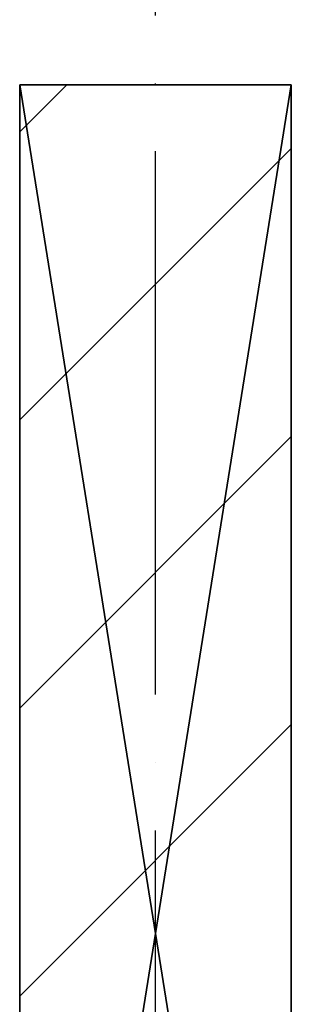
# Model space of a CAD drawing. Header units: millimetres. Extents: x 40580 to 559114, y -343730 to 81020.
# Tile 112 of 256: x 247425 to 247625, y -78720 to -77995. Entities that reach past the tile are written whole.
import ezdxf

# ---------------------------------------------------------------- set-up
doc = ezdxf.new("R2010")
doc.units = ezdxf.units.MM
doc.linetypes.add('______11', pattern=[500, 400, -50, 0, -50])
doc.linetypes.add('______5', pattern=[1100, 800, -100, 100, -100])
doc.layers.add('____________', color=7, linetype='Continuous')
doc.layers.add('___________________', color=253, linetype='______5')

msp = doc.modelspace()

# ---------------------------------------------------------------- linework, layer by layer
at = {"layer": '____________', "color": 253, "linetype": '______5'}
for p, q in [((247424.65, -78077.88), (247459.38, -78043.15)), ((247424.65, -78502.14), (247624.65, -78302.14))]:
    msp.add_line(p, q, dxfattribs=at)
at = {"layer": '____________', "color": 253, "linetype": '______11'}
for p, q in [((247424.65, -78290.01), (247624.65, -78090.01)), ((247424.65, -78714.28), (247624.65, -78514.28))]:
    msp.add_line(p, q, dxfattribs=at)
at = {"layer": '___________________', "color": 253, "linetype": '______11'}
msp.add_line((247524.65, -83493.15), (247524.65, -63293.15), dxfattribs=at)
msp.add_line((247524.65, -83493.15), (247524.65, -63293.15), dxfattribs=at)

# ---------------------------------------------------------------- meshes
at = {"layer": '____________', "color": 7, "linetype": 'Continuous'}
mesh = msp.add_polyface(dxfattribs=at)
corners = [(247424.65, -78043.15, -3800), (247424.65, -79293.15, -3800), (247424.65, -79293.15, -350), (247424.65, -78043.15, -350)]
mesh.append_faces([[corners[k] for k in face] for face in [(1, 2, 0)]], dxfattribs={"vtx1": -1, "color": 7})
mesh.append_faces([[corners[k] for k in face] for face in [(2, 3, 0)]], dxfattribs={"vtx2": -1, "color": 7})
mesh = msp.add_polyface(dxfattribs=at)
corners = [(247624.65, -78043.15, -3800), (247424.65, -78043.15, -3800), (247424.65, -78043.15, -350), (247624.65, -78043.15, -350)]
mesh.append_faces([[corners[k] for k in face] for face in [(1, 2, 0)]], dxfattribs={"vtx1": -1, "color": 7})
mesh.append_faces([[corners[k] for k in face] for face in [(2, 3, 0)]], dxfattribs={"vtx2": -1, "color": 7})
mesh = msp.add_polyface(dxfattribs=at)
corners = [(247424.65, -79293.15, -350), (247624.65, -79293.15, -350), (247624.65, -78043.15, -350), (247424.65, -78043.15, -350)]
mesh.append_faces([[corners[k] for k in face] for face in [(1, 2, 0)]], dxfattribs={"vtx1": -1, "color": 7})
mesh.append_faces([[corners[k] for k in face] for face in [(2, 3, 0)]], dxfattribs={"vtx2": -1, "color": 7})
mesh = msp.add_polyface(dxfattribs=at)
corners = [(247624.65, -79293.15, -3800), (247424.65, -79293.15, -3800), (247424.65, -78043.15, -3800), (247624.65, -78043.15, -3800)]
mesh.append_faces([[corners[k] for k in face] for face in [(1, 2, 0)]], dxfattribs={"vtx1": -1, "color": 7})
mesh.append_faces([[corners[k] for k in face] for face in [(2, 3, 0)]], dxfattribs={"vtx2": -1, "color": 7})
mesh = msp.add_polyface(dxfattribs=at)
corners = [(247624.65, -79293.15, -3800), (247624.65, -78043.15, -3800), (247624.65, -78043.15, -350), (247624.65, -79293.15, -350)]
mesh.append_faces([[corners[k] for k in face] for face in [(1, 2, 0)]], dxfattribs={"vtx1": -1, "color": 7})
mesh.append_faces([[corners[k] for k in face] for face in [(2, 3, 0)]], dxfattribs={"vtx2": -1, "color": 7})

doc.saveas('drawing.dxf')
